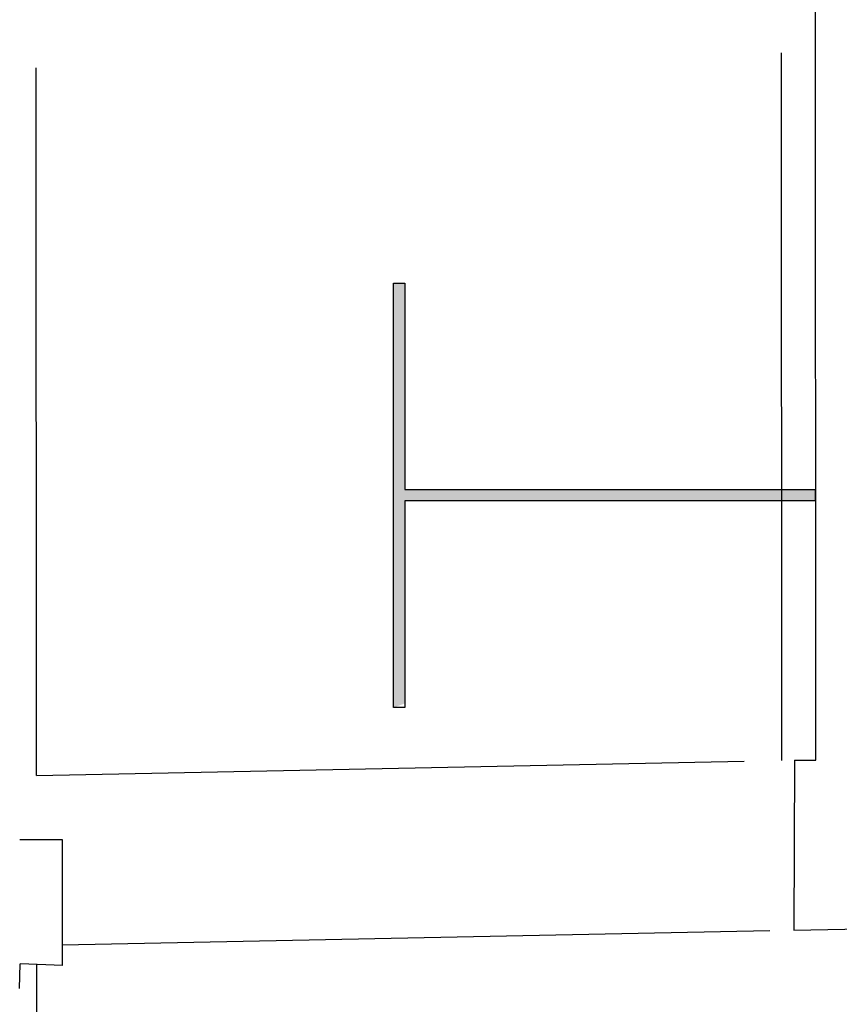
# Model space of a CAD drawing. Header units: inches. Extents: x 276 to 434, y 139 to 224.
# Tile 35 of 48: x 368.82 to 371.72, y 167.03 to 170.51. Entities that reach past the tile are written whole.
import ezdxf

# ---------------------------------------------------------------- set-up
doc = ezdxf.new("R2010")
doc.units = ezdxf.units.IN
doc.header["$MEASUREMENT"] = 0
doc.linetypes.add('DASHDOT2', pattern=[0.5, 0.25, -0.125, 0, -0.125])
for name, color, linetype in [('TJ-DIVISORIA BAIXA', 202, 'Continuous'), ('TJ-PAREDE', 5, 'Continuous'), ('TJ-PROJECAO-VIGA', 9, 'DASHDOT2')]:
    doc.layers.add(name, color=color, linetype=linetype)

msp = doc.modelspace()

# ---------------------------------------------------------------- hatches: boundary and pattern name
at = {"layer": 'TJ-DIVISORIA BAIXA'}
h = msp.add_hatch(color=256, dxfattribs=at)
h.dxf.hatch_style = 1
h.paths.add_polyline_path([(370.1417, 168.0827), (370.1417, 169.5827), (370.1817, 169.5827), (370.1817, 168.8527), (371.6317, 168.8527), (371.6317, 168.8127), (370.1817, 168.8127), (370.1823, 168.0976)])

# ---------------------------------------------------------------- linework, layer by layer
msp.add_lwpolyline([(370.1417, 168.0827), (370.1417, 169.5827), (370.1817, 169.5827), (370.1817, 168.8527), (371.6317, 168.8527), (371.6317, 168.8127), (370.1817, 168.8127), (370.1817, 168.0827), (370.1417, 168.0827)], dxfattribs=at)
at = {"layer": 'TJ-PAREDE'}
for p, q in [((371.6333, 167.8976), (371.6313, 172.8876)), ((371.5583, 167.8976), (371.5564, 167.2968)), ((371.5583, 167.8976), (371.6333, 167.8976)), ((368.8217, 167.6166), (368.9717, 167.6167)), ((368.9717, 167.6167), (368.972, 167.172)), ((371.5563, 167.2968), (373.264, 167.3314)), ((368.8209, 167.091), (368.8238, 167.1771)), ((368.9737, 167.172), (368.8238, 167.1771))]:
    msp.add_line(p, q, dxfattribs=at)
at = {"layer": 'TJ-PROJECAO-VIGA', "ltscale": 10}
for p, q in [((368.8815, 167.8428), (368.878, 172.9934)), ((371.5133, 167.8961), (371.5113, 172.9926)), ((368.8815, 167.8428), (371.5133, 167.8961)), ((368.9719, 167.2445), (371.5564, 167.2968)), ((368.8827, 166.0724), (368.882, 167.1751))]:
    msp.add_line(p, q, dxfattribs=at)

doc.saveas('drawing.dxf')
